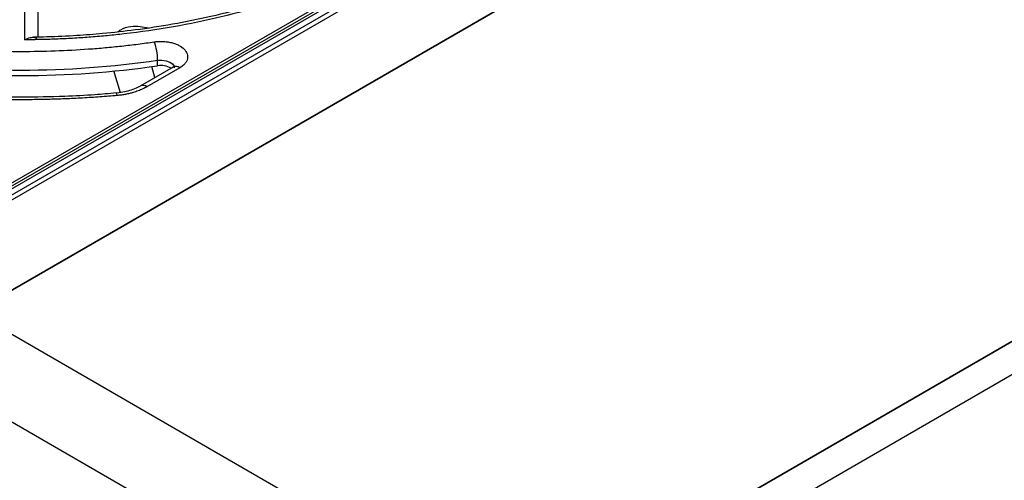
# Model space of a CAD drawing. Header units: millimetres. Extents: x 0 to 423, y 0 to 297.
# Tile 33 of 39: x 343 to 379, y 175 to 192. Entities that reach past the tile are written whole.
import ezdxf

# ---------------------------------------------------------------- set-up
doc = ezdxf.new("R2010")
doc.units = ezdxf.units.MM
doc.layers.add('实线', color=2, linetype='Continuous', lineweight=25)

msp = doc.modelspace()

# ---------------------------------------------------------------- linework, layer by layer
at = {"layer": '实线', "color": 2, "linetype": 'Continuous', "lineweight": 25, "true_color": 0xffff00}
for p, q in [((381.3229, 204.1978), (339.6036, 180.1137)), ((339.8524, 184.2563), (374.147, 204.0542)), ((339.9136, 184.1801), (374.2083, 203.978)), ((374.2695, 203.9018), (339.9748, 184.1039)), ((340.1516, 183.7977), (374.9413, 203.8815)), ((340.1871, 184.0018), (374.4465, 203.7793)), ((341.0178, 180.9301), (379.9087, 203.3814)), ((342.9283, 191.0938), (342.9283, 193.2587)), ((343.4283, 191.1942), (343.4283, 192.5684)), ((347.233, 191.593), (347.5548, 191.5373)), ((400.2381, 191.6456), (361.347, 169.1942)), ((361.3471, 169.1943), (400.238, 191.6455)), ((400.3014, 190.4403), (363.4051, 169.1406)), ((348.4677, 190.0739), (347.2396, 189.3649)), ((348.7177, 190.0491), (347.4896, 189.3402)), ((347.7907, 189.683), (347.6686, 190.1013)), ((347.888, 190.1248), (347.888, 190.3289)), ((346.2439, 189.949), (346.4868, 189.1268)), ((341.0178, 180.9301), (361.3471, 169.1943)), ((339.6036, 178.4807), (359.9329, 166.7448))]:
    msp.add_line(p, q, dxfattribs=at)
at = {"layer": '实线', "color": 2, "linetype": 'Continuous', "lineweight": 25, "true_color": 0xffff00, "flags": 128}
for points in [[(347.888, 190.3289), (348.0495, 190.3368), (348.2068, 190.3145), (348.3436, 190.2644), (348.4453, 190.1916), (348.5015, 190.1038), (348.5039, 190.096)], [(347.2396, 189.3649), (347.2396, 189.3649), (347.2346, 189.3619)], [(346.3815, 189.0156), (346.3666, 189.0634), (346.3523, 189.0937), (346.339, 189.1053), (346.3364, 189.1053)]]:
    msp.add_lwpolyline(points, dxfattribs=at)
at = {"layer": '实线', "color": 2, "linetype": 'Continuous', "lineweight": 25, "true_color": 0xffff00}
for centre, radius, start, end in [((345.8777, 190.3259), 2.0103, 0.08534, 20.10706), ((342.8033, 225.4811), 35.5181, 261.76926, 278.23074), ((342.8033, 225.277), 35.5181, 261.76926, 278.23074), ((348.0166, 189.4117), 0.7245, 58.69717, 100.22486), ((348.5712, 189.8447), 0.2515, 54.38242, 114.30712), ((347.3431, 189.1357), 0.2515, 54.38242, 114.30712)]:
    msp.add_arc(centre, radius, start, end, dxfattribs=at)
for points, knots in [([(356.5032, 194.3398), (356.4289, 194.2979), (356.2805, 194.2141), (356.0537, 194.091), (355.8239, 193.9701), (355.591, 193.8513), (355.355, 193.7349), (355.1158, 193.6206), (354.8734, 193.5085), (354.628, 193.3987), (354.3794, 193.2911), (354.1276, 193.1857), (353.8727, 193.0825), (353.1766, 192.8102), (351.9983, 192.4031), (350.2774, 191.9341), (348.486, 191.5632), (347.0535, 191.3555), (346.0225, 191.246), (345.4076, 191.1924), (344.7907, 191.1501), (344.1717, 191.1194), (343.5507, 191.0994), (343.1359, 191.0956), (342.9283, 191.0938)], [0, 0, 0, 0, 0.02068826, 0.04135049, 0.06199192, 0.0826178, 0.10323339, 0.12384395, 0.14445475, 0.16507107, 0.18569816, 0.20634129, 0.2270057, 0.24769662, 0.37384148, 0.50000388, 0.62614875, 0.75231115, 0.79366037, 0.83492638, 0.87615122, 0.91737702, 0.95864594, 1, 1, 1, 1]), ([(355.9894, 194.2289), (355.7388, 194.091), (355.1085, 193.7444), (353.9984, 193.2525), (352.6858, 192.7516), (351.3107, 192.3192), (349.8972, 191.9566), (348.4788, 191.6689), (347.1245, 191.4603), (345.9274, 191.3263), (344.8234, 191.2421), (343.9611, 191.1989), (343.4204, 191.1934), (343.2536, 191.1917)], [0, 0, 0, 0, 0.0740668, 0.1862494, 0.2980463, 0.4091805, 0.5191029, 0.6265921, 0.7282712, 0.8165103, 0.8852487, 0.9645843, 1, 1, 1, 1]), ([(346.3941, 191.3867), (346.4323, 191.4146), (346.5799, 191.5224), (346.891, 191.6128), (347.1188, 191.5996), (347.233, 191.593)], [0, 0, 0, 0, 0.1485008, 0.5733917, 1, 1, 1, 1]), ([(342.9283, 191.0938), (342.9979, 191.1278), (343.1274, 191.191), (343.2688, 191.1919), (343.3509, 191.1579), (343.3775, 191.1265), (343.3894, 191.1125)], [0, 0, 0, 0, 0.390894, 0.7259704, 0.8775931, 1, 1, 1, 1]), ([(337.841, 191.017), (337.9421, 191.0025), (338.1441, 190.9736), (338.4485, 190.9336), (338.7538, 190.8962), (339.0599, 190.8616), (339.3669, 190.8296), (339.6749, 190.8004), (339.9837, 190.774), (340.6057, 190.7263), (341.5451, 190.6756), (342.8032, 190.6531), (344.0614, 190.6756), (345.1043, 190.7319), (345.9318, 190.799), (346.5469, 190.8603), (347.1588, 190.9318), (347.5632, 190.9886), (347.7655, 191.017)], [0, 0, 0, 0, 0.0311554, 0.0622894, 0.0934094, 0.1245229, 0.1556373, 0.1867598, 0.2178981, 0.2490593, 0.374518, 0.5000037, 0.6254623, 0.750948, 0.8132356, 0.8754673, 0.9377023, 1, 1, 1, 1]), ([(347.7655, 191.017), (347.7861, 191.0198), (347.8273, 191.0253), (347.8899, 191.0308), (347.9528, 191.0341), (348.0161, 191.035), (348.114, 191.0329), (348.2457, 191.0213), (348.4048, 190.9907), (348.5532, 190.9455), (348.7255, 190.8691), (348.8949, 190.7472), (348.9894, 190.6009), (349.0149, 190.4763), (349.0061, 190.3796), (348.9701, 190.285), (348.9145, 190.2063), (348.8517, 190.1432), (348.7901, 190.0935), (348.7419, 190.0639), (348.7177, 190.0491)], [0, 0, 0, 0, 0.02443944, 0.04873944, 0.07299815, 0.09731423, 0.12178566, 0.18596922, 0.25025469, 0.31443827, 0.37872377, 0.50001733, 0.62131089, 0.68549445, 0.74977992, 0.8139635, 0.878249, 0.91888667, 0.95931786, 1, 1, 1, 1]), ([(348.5132, 190.0463), (348.5198, 190.0784), (348.5303, 190.1294), (348.5247, 190.1149), (348.4986, 190.089), (348.4688, 190.075), (348.4667, 190.074)], [0, 0, 0, 0, 0.4725689, 0.7506755, 0.9820555, 1, 1, 1, 1]), ([(347.2301, 189.3673), (347.2026, 189.3492), (347.1149, 189.2918), (346.9141, 189.2168), (346.6507, 189.148), (346.4576, 189.112), (346.3457, 189.1069), (346.3371, 189.1065)], [0, 0, 0, 0, 0.1367346, 0.4355992, 0.6844293, 0.9758209, 1, 1, 1, 1]), ([(347.4896, 189.3402), (347.4643, 189.326), (347.4138, 189.2977), (347.3336, 189.2584), (347.2503, 189.2214), (347.1636, 189.1872), (347.0737, 189.1555), (346.9653, 189.1217), (346.8375, 189.0877), (346.6893, 189.0564), (346.5373, 189.0316), (346.4336, 189.0209), (346.3815, 189.0156)], [0, 0, 0, 0, 0.083697, 0.1669411, 0.2499638, 0.3329984, 0.4162782, 0.5000344, 0.6253793, 0.7499638, 0.8745751, 1, 1, 1, 1]), ([(346.3815, 189.0156), (346.2738, 189.0062), (346.0583, 188.9875), (345.7343, 188.9626), (345.4101, 188.9402), (345.0854, 188.9205), (344.7605, 188.9034), (344.4351, 188.889), (344.1094, 188.8772), (343.7834, 188.8679), (343.457, 188.8614), (343.1303, 188.8574), (342.7125, 188.8558), (342.2042, 188.8595), (341.6058, 188.8727), (341.0087, 188.8948), (340.4127, 188.9259), (339.8178, 188.9652), (339.4227, 188.9988), (339.225, 189.0156)], [0, 0, 0, 0, 0.0455185, 0.0909976, 0.1364463, 0.1818733, 0.2272877, 0.2726982, 0.3181138, 0.3635434, 0.4089958, 0.45448, 0.5000047, 0.5834233, 0.6667344, 0.7499928, 0.8332534, 0.9165709, 1, 1, 1, 1]), ([(342.8033, 188.9483), (342.1488, 188.9576), (341.2321, 188.9706), (340.0549, 189.0387), (339.5333, 189.0864), (339.2708, 189.1103)], [0, 0, 0, 0, 0.5533747, 0.7752018, 1, 1, 1, 1]), ([(346.3362, 189.1087), (346.0743, 189.0855), (345.4406, 189.0295), (344.2622, 188.966), (343.3447, 188.9548), (342.8033, 188.9483)], [0, 0, 0, 0, 0.22408128, 0.54216995, 1, 1, 1, 1])]:
    msp.add_open_spline(points, degree=3, knots=knots, dxfattribs=at)

doc.saveas('drawing.dxf')
